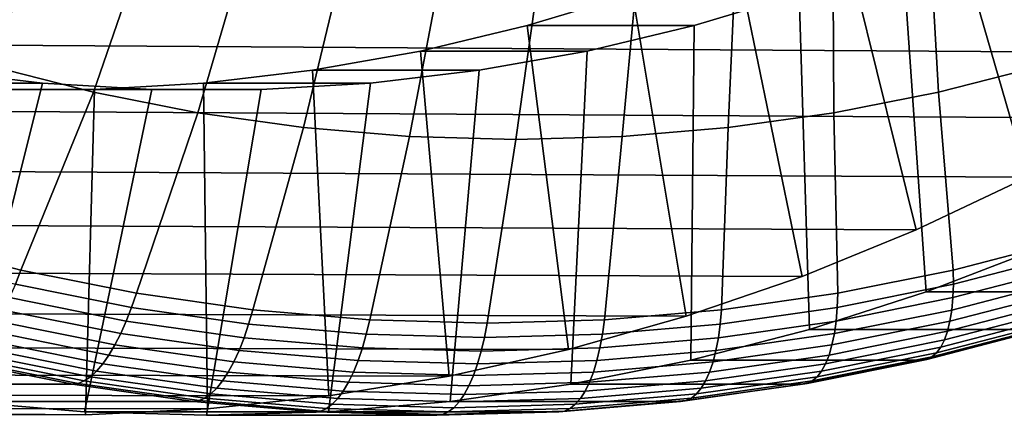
# Model space of a CAD drawing. Header units: metres. Extents: x -248 to 28, y -28 to 28.
# Tile 32 of 256: x -213.38 to -204.3, y -22.5 to -18.85. Entities that reach past the tile are written whole.
import ezdxf

# ---------------------------------------------------------------- set-up
doc = ezdxf.new("R2010")
doc.units = ezdxf.units.M
doc.layers.add('solid_10_061_053_XXX', color=7, linetype='CONTINUOUS')

msp = doc.modelspace()

# ---------------------------------------------------------------- linework, layer by layer
at = {"layer": 'solid_10_061_053_XXX'}
for points in [[(-204.926483, -17.398935, 168.929199), (-204.086929, -20.302496, 168.623627), (-203.085541, -19.758173, 168.259155), (-204.038544, -16.887571, 168.606018)], [(-212.995773, -17.605764, 186.295853), (-213.855545, -17.334743, 186.60878), (-214.600693, -18.976351, 186.121048), (-213.6595, -19.273037, 185.778473)], [(-205.839752, -17.857574, 169.261597), (-205.114273, -20.789469, 168.997543), (-204.086929, -20.302496, 168.623627), (-204.926483, -17.398935, 168.929199)], [(-202.924759, -20.489277, 172.989426), (-203.961868, -20.955067, 173.366913), (-204.30069, -17.85759, 173.490234), (-203.387451, -17.398964, 173.157837)], [(-212.123856, -17.828527, 185.9785), (-212.995773, -17.605764, 186.295853), (-213.6595, -19.273037, 185.778473), (-212.705002, -19.516897, 185.431076)], [(-204.129868, -17.605764, 183.068924), (-205.001785, -17.828527, 183.386276), (-204.908478, -19.516897, 182.593369), (-203.953995, -19.273037, 182.245956)], [(-211.242172, -18.002426, 185.657593), (-212.123856, -17.828527, 185.9785), (-212.705002, -19.516897, 185.431076), (-211.739822, -19.707262, 185.079773)], [(-206.775497, -18.26203, 169.602188), (-206.16449, -21.217621, 169.379791), (-205.114273, -20.789469, 168.997543), (-205.839752, -17.857574, 169.261597)], [(-205.001785, -17.828527, 183.386276), (-205.883469, -18.002426, 183.707184), (-205.873657, -19.707262, 182.944672), (-204.908478, -19.516897, 182.593369)], [(-203.961868, -20.955067, 173.366913), (-205.020767, -21.361437, 173.752319), (-205.236221, -18.261953, 173.830734), (-204.30069, -17.85759, 173.490234)], [(-210.353149, -18.12698, 185.334015), (-211.242172, -18.002426, 185.657593), (-211.739822, -19.707262, 185.079773), (-210.766617, -19.843613, 184.725555)], [(-205.883469, -18.002426, 183.707184), (-206.772491, -18.12698, 184.030762), (-206.846878, -19.843613, 183.298889), (-205.873657, -19.707262, 182.944672)], [(-209.459213, -18.201849, 185.008652), (-210.353149, -18.12698, 185.334015), (-210.766617, -19.843613, 184.725555), (-209.788025, -19.925571, 184.36937)], [(-206.772491, -18.12698, 184.030762), (-207.666428, -18.201849, 184.356125), (-207.82547, -19.925571, 183.65506), (-206.846878, -19.843613, 183.298889)], [(-208.56282, -18.226828, 184.682388), (-209.459213, -18.201849, 185.008652), (-209.788025, -19.925571, 184.36937), (-208.806747, -19.952917, 184.012222)], [(-207.666428, -18.201849, 184.356125), (-208.56282, -18.226828, 184.682388), (-208.806747, -19.952917, 184.012222), (-207.82547, -19.925571, 183.65506)], [(-207.730255, -18.610832, 169.949692), (-207.234421, -21.58568, 169.769226), (-206.16449, -21.217621, 169.379791), (-206.775497, -18.26203, 169.602188)], [(-205.020767, -21.361437, 173.752319), (-206.098541, -21.707275, 174.144592), (-206.191345, -18.610897, 174.178375), (-205.236221, -18.261953, 173.830734)], [(-213.197098, -18.417593, 134.161148), (-236.563843, -19.069382, 142.665939), (-237.501633, -18.406794, 143.007278)], [(-213.197098, -18.417593, 134.161148), (-214.135437, -19.079367, 134.50267), (-236.563843, -19.069382, 142.665939)], [(-213.197098, -18.417593, 134.161148), (-201.171066, -18.503368, 167.562332), (-202.112595, -19.15786, 167.905029), (-214.135437, -19.079367, 134.50267)], [(-208.702301, -18.903343, 170.303482), (-208.321442, -21.892738, 170.164856), (-207.234421, -21.58568, 169.769226), (-207.730255, -18.610832, 169.949692)], [(-206.191345, -18.610897, 174.178375), (-207.163055, -18.903301, 174.532043), (-208.702301, -18.903343, 170.303482), (-207.730255, -18.610832, 169.949692)], [(-206.098541, -21.707275, 174.144592), (-207.192139, -21.991592, 174.542633), (-207.163055, -18.903301, 174.532043), (-206.191345, -18.610897, 174.178375)], [(-207.163055, -18.903301, 174.532043), (-208.148468, -19.138311, 174.890701), (-209.687408, -19.138281, 170.662033), (-208.702301, -18.903343, 170.303482)], [(-209.687408, -19.138281, 170.662033), (-209.422211, -22.13784, 170.565506), (-208.321442, -21.892738, 170.164856), (-208.702301, -18.903343, 170.303482)], [(-208.298172, -22.213524, 174.94519), (-208.148468, -19.138311, 174.890701), (-207.163055, -18.903301, 174.532043), (-207.192139, -21.991592, 174.542633)], [(-214.135437, -19.079367, 134.50267), (-202.112595, -19.15786, 167.905029), (-203.085541, -19.758173, 168.259155), (-215.105362, -19.686949, 134.855698)], [(-210.683517, -19.315172, 171.024582), (-210.5336, -22.320303, 170.970032), (-209.422211, -22.13784, 170.565506), (-209.687408, -19.138281, 170.662033)], [(-208.148468, -19.138311, 174.890701), (-209.14444, -19.315174, 175.253204), (-210.683517, -19.315172, 171.024582), (-209.687408, -19.138281, 170.662033)], [(-209.413971, -22.372534, 175.351318), (-209.14444, -19.315174, 175.253204), (-208.148468, -19.138311, 174.890701), (-208.298172, -22.213524, 174.94519)], [(-213.17453, -19.433397, 176.720047), (-214.178238, -19.315174, 177.085358), (-215.717331, -19.315172, 172.85675), (-214.713547, -19.433405, 172.491394)], [(-215.024506, -22.213524, 177.393387), (-214.178238, -19.315174, 177.085358), (-213.17453, -19.433397, 176.720047), (-213.908707, -22.372534, 176.987259)], [(-212.705002, -19.516897, 185.431076), (-213.6595, -19.273037, 185.778473), (-214.424789, -20.886726, 185.230865), (-213.372635, -21.160275, 184.847916)], [(-211.687317, -19.433405, 171.389938), (-211.652588, -22.439625, 171.377304), (-210.5336, -22.320303, 170.970032), (-210.683517, -19.315172, 171.024582)], [(-209.14444, -19.315174, 175.253204), (-210.148148, -19.433397, 175.61853), (-211.687317, -19.433405, 171.389938), (-210.683517, -19.315172, 171.024582)], [(-210.536072, -22.468109, 175.75972), (-210.148148, -19.433397, 175.61853), (-209.14444, -19.315174, 175.253204), (-209.413971, -22.372534, 175.351318)], [(-204.908478, -19.516897, 182.593369), (-204.771912, -21.160278, 181.717514), (-203.719757, -20.88673, 181.334549), (-203.953995, -19.273037, 182.245956)], [(-212.166168, -19.492598, 176.353027), (-213.17453, -19.433397, 176.720047), (-214.713547, -19.433405, 172.491394), (-213.70546, -19.492592, 172.124481)], [(-213.908707, -22.372534, 176.987259), (-213.17453, -19.433397, 176.720047), (-212.166168, -19.492598, 176.353027), (-212.786606, -22.468109, 176.578842)], [(-211.687317, -19.433405, 171.389938), (-212.695404, -19.492592, 171.756851), (-212.77597, -22.495464, 171.786179), (-211.652588, -22.439625, 171.377304)], [(-210.148148, -19.433397, 175.61853), (-211.156509, -19.492598, 175.985535), (-212.695404, -19.492592, 171.756851), (-211.687317, -19.433405, 171.389938)], [(-211.661331, -22.5, 176.169281), (-211.156509, -19.492598, 175.985535), (-210.148148, -19.433397, 175.61853), (-210.536072, -22.468109, 175.75972)], [(-212.695404, -19.492592, 171.756851), (-213.70546, -19.492592, 172.124481), (-213.900589, -22.487659, 172.195511), (-212.77597, -22.495464, 171.786179)], [(-211.156509, -19.492598, 175.985535), (-212.166168, -19.492598, 176.353027), (-213.70546, -19.492592, 172.124481), (-212.695404, -19.492592, 171.756851)], [(-211.739822, -19.707262, 185.079773), (-212.705002, -19.516897, 185.431076), (-213.372635, -21.160275, 184.847916), (-212.308319, -21.373837, 184.460526)], [(-212.786606, -22.468109, 176.578842), (-212.166168, -19.492598, 176.353027), (-211.156509, -19.492598, 175.985535), (-211.661331, -22.5, 176.169281)], [(-205.873657, -19.707262, 182.944672), (-205.836243, -21.37384, 182.104889), (-204.771912, -21.160278, 181.717514), (-204.908478, -19.516897, 182.593369)], [(-215.105362, -19.686949, 134.855698), (-203.085541, -19.758173, 168.259155), (-204.086929, -20.302496, 168.623627), (-216.104477, -20.238844, 135.219345)], [(-210.766617, -19.843613, 184.725555), (-211.739822, -19.707262, 185.079773), (-212.308319, -21.373837, 184.460526), (-211.234818, -21.526821, 184.069809)], [(-206.846878, -19.843613, 183.298889), (-206.909744, -21.526825, 182.495605), (-205.836243, -21.37384, 182.104889), (-205.873657, -19.707262, 182.944672)], [(-209.788025, -19.925571, 184.36937), (-210.766617, -19.843613, 184.725555), (-211.234818, -21.526821, 184.069809), (-210.155121, -21.618793, 183.676834)], [(-207.82547, -19.925571, 183.65506), (-207.989441, -21.618795, 182.88858), (-206.909744, -21.526825, 182.495605), (-206.846878, -19.843613, 183.298889)], [(-208.806747, -19.952917, 184.012222), (-209.788025, -19.925571, 184.36937), (-210.155121, -21.618793, 183.676834), (-209.072266, -21.649485, 183.2827)], [(-207.82547, -19.925571, 183.65506), (-208.806747, -19.952917, 184.012222), (-209.072266, -21.649485, 183.2827), (-207.989441, -21.618795, 182.88858)], [(-216.104477, -20.238844, 135.219345), (-204.086929, -20.302496, 168.623627), (-205.114273, -20.789469, 168.997543), (-217.129761, -20.733358, 135.592514)], [(-217.129761, -20.733358, 135.592514), (-205.114273, -20.789469, 168.997543), (-206.16449, -21.217621, 169.379791), (-218.178162, -21.169044, 135.974106)], [(-214.482529, -21.015272, 185.174713), (-213.423874, -21.290508, 184.789398), (-213.372635, -21.160275, 184.847916), (-214.424789, -20.886726, 185.230865)], [(-204.770264, -21.290508, 181.63974), (-203.711609, -21.015272, 181.254425), (-203.719757, -20.88673, 181.334549), (-204.771912, -21.160278, 181.717514)], [(-201.835236, -20.955067, 179.209763), (-202.894165, -21.361448, 179.595184), (-205.020767, -21.361437, 173.752319), (-203.961868, -20.955067, 173.366913)], [(-203.711609, -21.015272, 181.254425), (-204.770264, -21.290508, 181.63974), (-204.774734, -21.414103, 181.549286), (-203.70993, -21.13727, 181.161728)], [(-213.423874, -21.290508, 184.789398), (-212.352951, -21.505394, 184.399612), (-212.308319, -21.373837, 184.460526), (-213.372635, -21.160275, 184.847916)], [(-205.841187, -21.505394, 182.029526), (-204.770264, -21.290508, 181.63974), (-204.771912, -21.160278, 181.717514), (-205.836243, -21.37384, 182.104889)], [(-203.70993, -21.13727, 181.161728), (-204.774734, -21.414103, 181.549286), (-204.785355, -21.528427, 181.44783), (-203.714859, -21.250114, 181.058197)], [(-218.178162, -21.169044, 135.974106), (-206.16449, -21.217621, 169.379791), (-207.234421, -21.58568, 169.769226), (-219.24704, -21.544796, 136.363144)], [(-203.714859, -21.250114, 181.058197), (-204.785355, -21.528427, 181.44783), (-204.802002, -21.632284, 181.336411), (-203.726349, -21.352631, 180.944916)], [(-212.352951, -21.505394, 184.399612), (-213.423874, -21.290508, 184.789398), (-213.478577, -21.414103, 184.717224), (-212.401443, -21.630236, 184.32518)], [(-204.770264, -21.290508, 181.63974), (-205.841187, -21.505394, 182.029526), (-205.851883, -21.630236, 181.941345), (-204.774734, -21.414103, 181.549286)], [(-212.401443, -21.630236, 184.32518), (-213.478577, -21.414103, 184.717224), (-213.53566, -21.528427, 184.63269), (-212.452774, -21.745714, 184.238541)], [(-211.272797, -21.659321, 184.00647), (-211.234818, -21.526821, 184.069809), (-212.308319, -21.373837, 184.460526), (-212.352951, -21.505394, 184.399612)], [(-206.921341, -21.659321, 182.422668), (-205.841187, -21.505394, 182.029526), (-205.836243, -21.37384, 182.104889), (-206.909744, -21.526825, 182.495605)], [(-202.894165, -21.361448, 179.595184), (-203.971909, -21.707277, 179.987457), (-206.098541, -21.707275, 174.144592), (-205.020767, -21.361437, 173.752319)], [(-204.774734, -21.414103, 181.549286), (-205.851883, -21.630236, 181.941345), (-205.86824, -21.745714, 181.841965), (-204.785355, -21.528427, 181.44783)], [(-203.726349, -21.352631, 180.944916), (-204.802002, -21.632284, 181.336411), (-204.824509, -21.724594, 181.216217), (-203.744263, -21.443747, 180.823029)], [(-212.452774, -21.745714, 184.238541), (-213.53566, -21.528427, 184.63269), (-213.594528, -21.632284, 184.536636), (-212.506409, -21.85062, 184.140594)], [(-211.272797, -21.659321, 184.00647), (-212.352951, -21.505394, 184.399612), (-212.401443, -21.630236, 184.32518), (-211.315018, -21.785057, 183.929764)], [(-210.186478, -21.75185, 183.611084), (-210.155121, -21.618793, 183.676834), (-211.234818, -21.526821, 184.069809), (-211.272797, -21.659321, 184.00647)], [(-208.00766, -21.75185, 182.818054), (-206.921341, -21.659321, 182.422668), (-206.909744, -21.526825, 182.495605), (-207.989441, -21.618795, 182.88858)], [(-205.841187, -21.505394, 182.029526), (-206.921341, -21.659321, 182.422668), (-206.938293, -21.785057, 182.336761), (-205.851883, -21.630236, 181.941345)], [(-204.785355, -21.528427, 181.44783), (-205.86824, -21.745714, 181.841965), (-205.890121, -21.85062, 181.732452), (-204.802002, -21.632284, 181.336411)], [(-203.768417, -21.522512, 180.693848), (-204.852631, -21.804392, 181.08847), (-204.886093, -21.870846, 180.954529), (-203.798584, -21.588106, 180.558701)], [(-203.744263, -21.443747, 180.823029), (-204.824509, -21.724594, 181.216217), (-204.852631, -21.804392, 181.08847), (-203.768417, -21.522512, 180.693848)], [(-219.24704, -21.544796, 136.363144), (-207.234421, -21.58568, 169.769226), (-208.321442, -21.892738, 170.164856), (-220.33316, -21.859465, 136.758453)], [(-210.186478, -21.75185, 183.611084), (-209.097061, -21.782724, 183.214569), (-209.072266, -21.649485, 183.2827), (-210.155121, -21.618793, 183.676834)], [(-209.097061, -21.782724, 183.214569), (-208.00766, -21.75185, 182.818054), (-207.989441, -21.618795, 182.88858), (-209.072266, -21.649485, 183.2827)], [(-203.798584, -21.588106, 180.558701), (-204.886093, -21.870846, 180.954529), (-204.92453, -21.92326, 180.815781), (-203.834412, -21.639845, 180.419006)], [(-212.506409, -21.85062, 184.140594), (-213.594528, -21.632284, 184.536636), (-213.654556, -21.724594, 184.430084), (-212.561798, -21.943861, 184.032349)], [(-211.315018, -21.785057, 183.929764), (-212.401443, -21.630236, 184.32518), (-212.452774, -21.745714, 184.238541), (-211.36055, -21.90136, 183.841003)], [(-210.186478, -21.75185, 183.611084), (-211.272797, -21.659321, 184.00647), (-211.315018, -21.785057, 183.929764), (-210.222397, -21.878124, 183.532074)], [(-206.921341, -21.659321, 182.422668), (-208.00766, -21.75185, 182.818054), (-208.03093, -21.878124, 182.734451), (-206.938293, -21.785057, 182.336761)], [(-203.971909, -21.707277, 179.987457), (-205.06543, -21.991577, 180.385468), (-207.192139, -21.991592, 174.542633), (-206.098541, -21.707275, 174.144592)], [(-205.851883, -21.630236, 181.941345), (-206.938293, -21.785057, 182.336761), (-206.960464, -21.90136, 182.239502), (-205.86824, -21.745714, 181.841965)], [(-204.802002, -21.632284, 181.336411), (-205.890121, -21.85062, 181.732452), (-205.917267, -21.943861, 181.613937), (-204.824509, -21.724594, 181.216217)], [(-203.921555, -21.699741, 180.131805), (-205.014694, -21.983942, 180.529678), (-205.06543, -21.991577, 180.385468), (-203.971909, -21.707277, 179.987457)], [(-203.875549, -21.677187, 180.276199), (-204.967545, -21.961092, 180.67366), (-205.014694, -21.983942, 180.529678), (-203.921555, -21.699741, 180.131805)], [(-203.834412, -21.639845, 180.419006), (-204.92453, -21.92326, 180.815781), (-204.967545, -21.961092, 180.67366), (-203.875549, -21.677187, 180.276199)], [(-212.561798, -21.943861, 184.032349), (-213.654556, -21.724594, 184.430084), (-213.715118, -21.804392, 184.314148), (-212.618347, -22.024464, 183.914963)], [(-211.36055, -21.90136, 183.841003), (-212.452774, -21.745714, 184.238541), (-212.506409, -21.85062, 184.140594), (-211.40892, -22.007017, 183.741135)], [(-210.222397, -21.878124, 183.532074), (-211.315018, -21.785057, 183.929764), (-211.36055, -21.90136, 183.841003), (-210.262085, -21.994925, 183.441193)], [(-209.097061, -21.782724, 183.214569), (-210.186478, -21.75185, 183.611084), (-210.222397, -21.878124, 183.532074), (-209.126663, -21.909176, 183.133255)], [(-208.00766, -21.75185, 182.818054), (-209.097061, -21.782724, 183.214569), (-209.126663, -21.909176, 183.133255), (-208.03093, -21.878124, 182.734451)], [(-206.938293, -21.785057, 182.336761), (-208.03093, -21.878124, 182.734451), (-208.058929, -21.994925, 182.639313), (-206.960464, -21.90136, 182.239502)], [(-205.86824, -21.745714, 181.841965), (-206.960464, -21.90136, 182.239502), (-206.98761, -22.007017, 182.131912), (-205.890121, -21.85062, 181.732452)], [(-204.824509, -21.724594, 181.216217), (-205.917267, -21.943861, 181.613937), (-205.949402, -22.024464, 181.487656), (-204.852631, -21.804392, 181.08847)], [(-220.33316, -21.859465, 136.758453), (-208.321442, -21.892738, 170.164856), (-209.422211, -22.13784, 170.565506), (-221.433426, -22.112169, 137.15892)], [(-212.675476, -22.091589, 183.789627), (-213.775589, -21.870846, 184.190033), (-213.835327, -21.92326, 184.059036), (-212.732574, -22.144533, 183.657669)], [(-212.618347, -22.024464, 183.914963), (-213.715118, -21.804392, 184.314148), (-213.775589, -21.870846, 184.190033), (-212.675476, -22.091589, 183.789627)], [(-211.40892, -22.007017, 183.741135), (-212.506409, -21.85062, 184.140594), (-212.561798, -21.943861, 184.032349), (-211.459625, -22.100925, 183.631195)], [(-209.126663, -21.909176, 183.133255), (-210.222397, -21.878124, 183.532074), (-210.262085, -21.994925, 183.441193), (-209.160507, -22.026142, 183.040253)], [(-208.03093, -21.878124, 182.734451), (-209.126663, -21.909176, 183.133255), (-209.160507, -22.026142, 183.040253), (-208.058929, -21.994925, 182.639313)], [(-205.890121, -21.85062, 181.732452), (-206.98761, -22.007017, 182.131912), (-207.01944, -22.100925, 182.015106), (-205.917267, -21.943861, 181.613937)], [(-204.886093, -21.870846, 180.954529), (-205.986206, -22.091589, 181.354935), (-206.027283, -22.144533, 181.217148), (-204.92453, -21.92326, 180.815781)], [(-204.852631, -21.804392, 181.08847), (-205.949402, -22.024464, 181.487656), (-205.986206, -22.091589, 181.354935), (-204.886093, -21.870846, 180.954529)], [(-212.844345, -22.205828, 183.37944), (-213.95015, -21.983942, 183.781921), (-214.003983, -21.991577, 183.63884), (-212.897797, -22.213539, 183.236206)], [(-212.789062, -22.182745, 183.520462), (-213.893723, -21.961092, 183.922531), (-213.95015, -21.983942, 183.781921), (-212.844345, -22.205828, 183.37944)], [(-212.732574, -22.144533, 183.657669), (-213.835327, -21.92326, 184.059036), (-213.893723, -21.961092, 183.922531), (-212.789062, -22.182745, 183.520462)], [(-211.459625, -22.100925, 183.631195), (-212.561798, -21.943861, 184.032349), (-212.618347, -22.024464, 183.914963), (-211.512115, -22.182106, 183.512329)], [(-210.262085, -21.994925, 183.441193), (-211.36055, -21.90136, 183.841003), (-211.40892, -22.007017, 183.741135), (-210.305161, -22.101034, 183.339401)], [(-206.960464, -21.90136, 182.239502), (-208.058929, -21.994925, 182.639313), (-208.09137, -22.101034, 182.533646), (-206.98761, -22.007017, 182.131912)], [(-205.917267, -21.943861, 181.613937), (-207.01944, -22.100925, 182.015106), (-207.055634, -22.182106, 181.890289), (-205.949402, -22.024464, 181.487656)], [(-205.014694, -21.983942, 180.529678), (-206.120499, -22.205828, 180.932159), (-206.171631, -22.213541, 180.788086), (-205.06543, -21.991577, 180.385468)], [(-204.967545, -21.961092, 180.67366), (-206.072205, -22.182745, 181.075729), (-206.120499, -22.205828, 180.932159), (-205.014694, -21.983942, 180.529678)], [(-204.92453, -21.92326, 180.815781), (-206.027283, -22.144533, 181.217148), (-206.072205, -22.182745, 181.075729), (-204.967545, -21.961092, 180.67366)], [(-212.897797, -22.213539, 183.236206), (-214.003983, -21.991577, 183.63884), (-216.130539, -21.991592, 177.795944), (-215.024506, -22.213524, 177.393387)], [(-211.512115, -22.182106, 183.512329), (-212.618347, -22.024464, 183.914963), (-212.675476, -22.091589, 183.789627), (-211.565872, -22.24971, 183.385773)], [(-210.305161, -22.101034, 183.339401), (-211.40892, -22.007017, 183.741135), (-211.459625, -22.100925, 183.631195), (-210.351151, -22.195343, 183.227737)], [(-209.160507, -22.026142, 183.040253), (-210.262085, -21.994925, 183.441193), (-210.305161, -22.101034, 183.339401), (-209.198257, -22.132402, 182.936523)], [(-208.058929, -21.994925, 182.639313), (-209.160507, -22.026142, 183.040253), (-209.198257, -22.132402, 182.936523), (-208.09137, -22.101034, 182.533646)], [(-205.06543, -21.991577, 180.385468), (-206.171631, -22.213541, 180.788086), (-208.298172, -22.213524, 174.94519), (-207.192139, -21.991592, 174.542633)], [(-206.98761, -22.007017, 182.131912), (-208.09137, -22.101034, 182.533646), (-208.127914, -22.195343, 182.418549), (-207.01944, -22.100925, 182.015106)], [(-205.949402, -22.024464, 181.487656), (-207.055634, -22.182106, 181.890289), (-207.09581, -22.24971, 181.758789), (-205.986206, -22.091589, 181.354935)], [(-221.433426, -22.112169, 137.15892), (-209.422211, -22.13784, 170.565506), (-210.5336, -22.320303, 170.970032), (-222.544785, -22.302198, 137.563431)], [(-211.620316, -22.303034, 183.252838), (-212.732574, -22.144533, 183.657669), (-212.789062, -22.182745, 183.520462), (-211.674896, -22.34152, 183.114929)], [(-211.565872, -22.24971, 183.385773), (-212.675476, -22.091589, 183.789627), (-212.732574, -22.144533, 183.657669), (-211.620316, -22.303034, 183.252838)], [(-210.351151, -22.195343, 183.227737), (-211.459625, -22.100925, 183.631195), (-211.512115, -22.182106, 183.512329), (-210.399582, -22.276871, 183.107391)], [(-209.198257, -22.132402, 182.936523), (-210.305161, -22.101034, 183.339401), (-210.351151, -22.195343, 183.227737), (-209.239532, -22.226845, 182.823151)], [(-208.09137, -22.101034, 182.533646), (-209.198257, -22.132402, 182.936523), (-209.239532, -22.226845, 182.823151), (-208.127914, -22.195343, 182.418549)], [(-207.01944, -22.100925, 182.015106), (-208.127914, -22.195343, 182.418549), (-208.168167, -22.276871, 182.295227), (-207.055634, -22.182106, 181.890289)], [(-206.027283, -22.144533, 181.217148), (-207.139542, -22.303034, 181.621964), (-207.186371, -22.34152, 181.481247), (-206.072205, -22.182745, 181.075729)], [(-205.986206, -22.091589, 181.354935), (-207.09581, -22.24971, 181.758789), (-207.139542, -22.303034, 181.621964), (-206.027283, -22.144533, 181.217148)], [(-211.782074, -22.372534, 182.830124), (-212.897797, -22.213539, 183.236206), (-215.024506, -22.213524, 177.393387), (-213.908707, -22.372534, 176.987259)], [(-211.729019, -22.364767, 182.973495), (-212.844345, -22.205828, 183.37944), (-212.897797, -22.213539, 183.236206), (-211.782074, -22.372534, 182.830124)], [(-211.674896, -22.34152, 183.114929), (-212.789062, -22.182745, 183.520462), (-212.844345, -22.205828, 183.37944), (-211.729019, -22.364767, 182.973495)], [(-210.449936, -22.344763, 182.979599), (-211.565872, -22.24971, 183.385773), (-211.620316, -22.303034, 183.252838), (-210.501709, -22.398315, 182.845703)], [(-210.399582, -22.276871, 183.107391), (-211.512115, -22.182106, 183.512329), (-211.565872, -22.24971, 183.385773), (-210.449936, -22.344763, 182.979599)], [(-209.239532, -22.226845, 182.823151), (-210.351151, -22.195343, 183.227737), (-210.399582, -22.276871, 183.107391), (-209.283875, -22.308489, 182.701309)], [(-206.171631, -22.213541, 180.788086), (-207.287354, -22.372534, 181.194168), (-209.413971, -22.372534, 175.351318), (-208.298172, -22.213524, 174.94519)], [(-208.127914, -22.195343, 182.418549), (-209.239532, -22.226845, 182.823151), (-209.283875, -22.308489, 182.701309), (-208.168167, -22.276871, 182.295227)], [(-207.09581, -22.24971, 181.758789), (-208.211731, -22.344763, 182.164963), (-208.258148, -22.398315, 182.029114), (-207.139542, -22.303034, 181.621964)], [(-207.055634, -22.182106, 181.890289), (-208.168167, -22.276871, 182.295227), (-208.211731, -22.344763, 182.164963), (-207.09581, -22.24971, 181.758789)], [(-206.120499, -22.205828, 180.932159), (-207.23584, -22.364767, 181.338104), (-207.287354, -22.372534, 181.194168), (-206.171631, -22.213541, 180.788086)], [(-206.072205, -22.182745, 181.075729), (-207.186371, -22.34152, 181.481247), (-207.23584, -22.364767, 181.338104), (-206.120499, -22.205828, 180.932159)], [(-222.544785, -22.302198, 137.563431), (-210.5336, -22.320303, 170.970032), (-211.652588, -22.439625, 171.377304), (-223.664108, -22.429024, 137.970825)], [(-210.554352, -22.436966, 182.707092), (-211.674896, -22.34152, 183.114929), (-211.729019, -22.364767, 182.973495), (-210.607315, -22.460312, 182.565231)], [(-210.501709, -22.398315, 182.845703), (-211.620316, -22.303034, 183.252838), (-211.674896, -22.34152, 183.114929), (-210.554352, -22.436966, 182.707092)], [(-209.330841, -22.376478, 182.572281), (-210.449936, -22.344763, 182.979599), (-210.501709, -22.398315, 182.845703), (-209.379929, -22.430105, 182.437408)], [(-209.283875, -22.308489, 182.701309), (-210.399582, -22.276871, 183.107391), (-210.449936, -22.344763, 182.979599), (-209.330841, -22.376478, 182.572281)], [(-208.211731, -22.344763, 182.164963), (-209.330841, -22.376478, 182.572281), (-209.379929, -22.430105, 182.437408), (-208.258148, -22.398315, 182.029114)], [(-208.168167, -22.276871, 182.295227), (-209.283875, -22.308489, 182.701309), (-209.330841, -22.376478, 182.572281), (-208.211731, -22.344763, 182.164963)], [(-207.186371, -22.34152, 181.481247), (-208.306915, -22.436966, 181.889099), (-208.357529, -22.460312, 181.746368), (-207.23584, -22.364767, 181.338104)], [(-207.139542, -22.303034, 181.621964), (-208.258148, -22.398315, 182.029114), (-208.306915, -22.436966, 181.889099), (-207.186371, -22.34152, 181.481247)], [(-223.664108, -22.429024, 137.970825), (-211.652588, -22.439625, 171.377304), (-212.77597, -22.495464, 171.786179), (-224.788223, -22.492277, 138.379974)], [(-210.659988, -22.468111, 182.421722), (-211.782074, -22.372534, 182.830124), (-213.908707, -22.372534, 176.987259), (-212.786606, -22.468109, 176.578842)], [(-210.607315, -22.460312, 182.565231), (-211.729019, -22.364767, 182.973495), (-211.782074, -22.372534, 182.830124), (-210.659988, -22.468111, 182.421722)], [(-209.430634, -22.468811, 182.298096), (-210.554352, -22.436966, 182.707092), (-210.607315, -22.460312, 182.565231), (-209.482422, -22.492189, 182.155792)], [(-209.379929, -22.430105, 182.437408), (-210.501709, -22.398315, 182.845703), (-210.554352, -22.436966, 182.707092), (-209.430634, -22.468811, 182.298096)], [(-207.287354, -22.372534, 181.194168), (-208.409424, -22.468111, 181.602585), (-210.536072, -22.468109, 175.75972), (-209.413971, -22.372534, 175.351318)], [(-208.306915, -22.436966, 181.889099), (-209.430634, -22.468811, 182.298096), (-209.482422, -22.492189, 182.155792), (-208.357529, -22.460312, 181.746368)], [(-208.258148, -22.398315, 182.029114), (-209.379929, -22.430105, 182.437408), (-209.430634, -22.468811, 182.298096), (-208.306915, -22.436966, 181.889099)], [(-207.23584, -22.364767, 181.338104), (-208.357529, -22.460312, 181.746368), (-208.409424, -22.468111, 181.602585), (-207.287354, -22.372534, 181.194168)], [(-224.788223, -22.492277, 138.379974), (-212.77597, -22.495464, 171.786179), (-213.900589, -22.487659, 172.195511), (-225.913727, -22.491776, 138.789627)], [(-212.786606, -22.468109, 176.578842), (-211.661331, -22.5, 176.169281), (-209.534714, -22.5, 182.012146), (-210.659988, -22.468111, 182.421722)], [(-208.409424, -22.468111, 181.602585), (-209.534714, -22.5, 182.012146), (-211.661331, -22.5, 176.169281), (-210.536072, -22.468109, 175.75972)], [(-209.482422, -22.492189, 182.155792), (-210.607315, -22.460312, 182.565231), (-210.659988, -22.468111, 182.421722), (-209.534714, -22.5, 182.012146)], [(-208.357529, -22.460312, 181.746368), (-209.482422, -22.492189, 182.155792), (-209.534714, -22.5, 182.012146), (-208.409424, -22.468111, 181.602585)]]:
    msp.add_3dface(points, dxfattribs=at)

doc.saveas('drawing.dxf')
